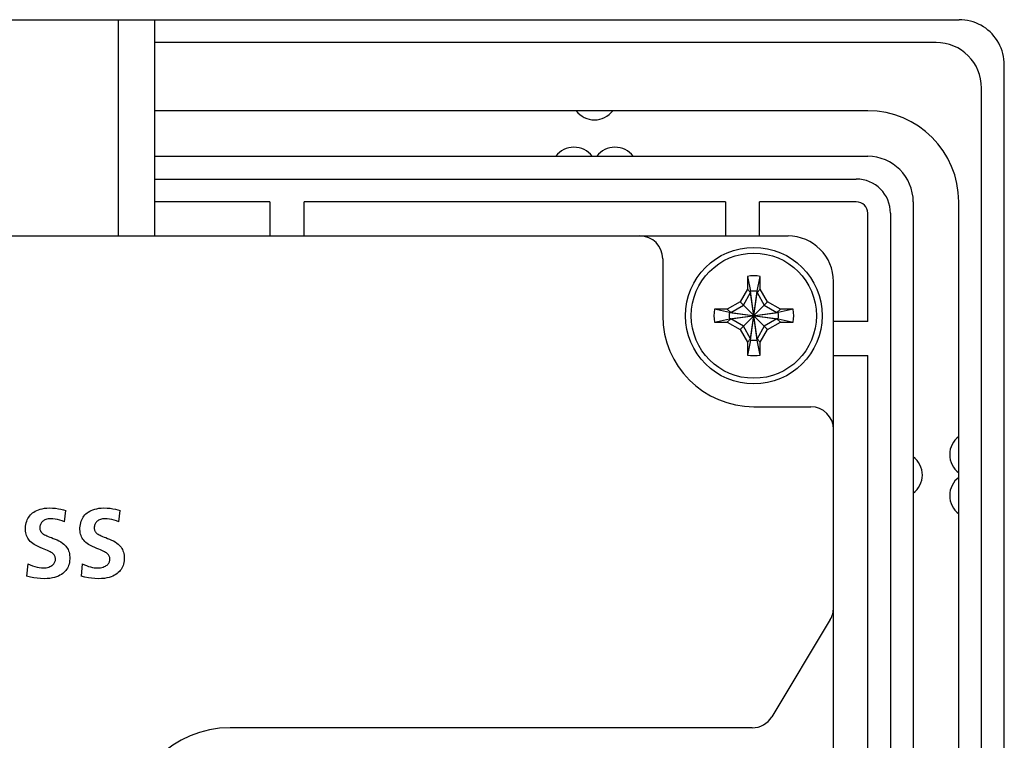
# Model space of a CAD drawing. Extents: x 0 to 819, y 0 to 477.
# Tile 24 of 24: x 776 to 819, y 299 to 331. Entities that reach past the tile are written whole.
import ezdxf

# ---------------------------------------------------------------- set-up
doc = ezdxf.new("R2010")
doc.units = 0
doc.header["$LTSCALE"] = 46.255
doc.layers.get('0').update_dxf_attribs({"linetype": 'CONTINUOUS'})

msp = doc.modelspace()

# ---------------------------------------------------------------- linework, layer by layer
at = {"color": 7, "linetype": 'CONTINUOUS'}
for p, q in [((517.782, 330.811), (816.804, 330.811)), ((779.893, 321.311), (779.893, 330.811)), ((781.493, 321.311), (781.493, 330.811)), ((816.929, 330.807), (816.804, 330.811)), ((817.055, 330.796), (816.929, 330.807)), ((817.179, 330.776), (817.055, 330.796)), ((817.301, 330.749), (817.179, 330.776)), ((817.421, 330.714), (817.301, 330.749)), ((817.539, 330.672), (817.421, 330.714)), ((817.653, 330.622), (817.539, 330.672)), ((817.764, 330.565), (817.653, 330.622)), ((817.872, 330.502), (817.764, 330.565)), ((817.975, 330.432), (817.872, 330.502)), ((818.073, 330.356), (817.975, 330.432)), ((818.167, 330.273), (818.073, 330.356)), ((818.255, 330.185), (818.167, 330.273)), ((818.337, 330.092), (818.255, 330.185)), ((818.413, 329.994), (818.337, 330.092)), ((818.483, 329.891), (818.413, 329.994)), ((815.793, 329.811), (781.493, 329.811)), ((818.547, 329.783), (818.483, 329.891)), ((818.603, 329.672), (818.547, 329.783)), ((818.653, 329.557), (818.603, 329.672)), ((818.695, 329.44), (818.653, 329.557)), ((818.73, 329.32), (818.695, 329.44)), ((818.757, 329.197), (818.73, 329.32)), ((818.777, 329.073), (818.757, 329.197)), ((818.789, 328.948), (818.777, 329.073)), ((818.793, 328.822), (818.789, 328.948)), ((818.793, 114.8), (818.793, 328.822)), ((817.793, 115.811), (817.793, 327.811)), ((812.793, 326.811), (781.493, 326.811)), ((781.493, 324.811), (812.793, 324.811)), ((781.493, 323.811), (812.293, 323.811)), ((786.543, 322.811), (781.493, 322.811)), ((786.543, 322.811), (786.543, 321.311)), ((806.543, 322.811), (788.043, 322.811)), ((788.043, 321.311), (788.043, 322.811)), ((806.543, 322.811), (806.543, 321.311)), ((812.293, 322.811), (808.043, 322.811)), ((808.043, 321.311), (808.043, 322.811)), ((814.793, 322.811), (814.793, 120.811)), ((816.793, 120.811), (816.793, 322.811)), ((812.793, 317.561), (812.793, 322.311)), ((813.793, 322.311), (813.793, 121.311)), ((525.293, 321.311), (809.293, 321.311)), ((803.793, 320.311), (803.793, 317.811)), ((807.513, 319.539), (807.653, 318.882)), ((807.513, 319.539), (807.513, 318.979)), ((807.933, 318.882), (808.073, 319.539)), ((808.073, 318.979), (808.073, 319.539)), ((811.293, 124.311), (811.293, 319.311)), ((807.513, 318.979), (807.188, 318.416)), ((807.332, 318.272), (807.653, 318.826)), ((807.653, 318.826), (807.513, 318.979)), ((807.653, 316.74), (807.933, 318.882)), ((807.653, 318.826), (807.653, 318.882)), ((807.933, 316.74), (807.653, 318.882)), ((807.653, 316.796), (807.933, 318.826)), ((807.933, 316.796), (807.653, 318.826)), ((807.933, 318.826), (808.073, 318.979)), ((807.933, 318.882), (807.933, 318.826)), ((807.933, 318.826), (808.253, 318.272)), ((808.397, 318.416), (808.073, 318.979)), ((807.188, 318.416), (806.625, 318.091)), ((806.778, 317.951), (807.332, 318.272)), ((807.188, 317.207), (808.397, 318.416)), ((807.188, 318.416), (808.397, 317.207)), ((808.253, 318.272), (808.807, 317.951)), ((808.96, 318.091), (808.397, 318.416)), ((806.625, 318.091), (806.065, 318.091)), ((806.722, 317.951), (806.065, 318.091)), ((806.778, 317.951), (806.625, 318.091)), ((806.722, 317.671), (808.863, 317.951)), ((806.722, 317.951), (806.778, 317.951)), ((806.722, 317.951), (808.863, 317.671)), ((806.778, 317.671), (808.807, 317.951)), ((806.778, 317.951), (808.807, 317.671)), ((808.807, 317.951), (808.96, 318.091)), ((808.807, 317.951), (808.863, 317.951)), ((809.52, 318.091), (808.863, 317.951)), ((809.52, 318.091), (808.96, 318.091)), ((806.065, 317.531), (806.722, 317.671)), ((806.065, 317.531), (806.625, 317.531)), ((806.778, 317.671), (806.625, 317.531)), ((806.625, 317.531), (807.188, 317.207)), ((806.778, 317.671), (806.722, 317.671)), ((807.332, 317.351), (806.778, 317.671)), ((808.807, 317.671), (808.253, 317.351)), ((808.397, 317.207), (808.96, 317.531)), ((808.863, 317.671), (808.807, 317.671)), ((808.807, 317.671), (808.96, 317.531)), ((808.863, 317.671), (809.52, 317.531)), ((808.96, 317.531), (809.52, 317.531)), ((812.793, 317.561), (811.293, 317.561)), ((807.188, 317.207), (807.513, 316.644)), ((807.653, 316.796), (807.332, 317.351)), ((808.253, 317.351), (807.933, 316.796)), ((808.073, 316.644), (808.397, 317.207)), ((807.653, 316.796), (807.513, 316.644)), ((807.653, 316.74), (807.513, 316.084)), ((807.513, 316.644), (807.513, 316.084)), ((807.653, 316.74), (807.653, 316.796)), ((807.933, 316.796), (808.073, 316.644)), ((807.933, 316.796), (807.933, 316.74)), ((808.073, 316.084), (807.933, 316.74)), ((808.073, 316.084), (808.073, 316.644)), ((811.293, 316.061), (812.793, 316.061)), ((812.793, 298.561), (812.793, 316.061)), ((807.793, 313.811), (810.293, 313.811)), ((776.118, 309.146), (776.173, 309.186)), ((776.173, 309.186), (776.234, 309.222)), ((776.234, 309.222), (776.301, 309.256)), ((776.301, 309.256), (776.375, 309.286)), ((776.375, 309.286), (776.456, 309.312)), ((776.456, 309.312), (776.544, 309.334)), ((776.544, 309.334), (776.64, 309.35)), ((776.64, 309.35), (776.744, 309.361)), ((776.744, 309.361), (776.856, 309.365)), ((776.856, 309.365), (776.997, 309.361)), ((776.997, 309.361), (777.127, 309.351)), ((777.127, 309.351), (777.25, 309.335)), ((777.25, 309.335), (777.365, 309.314)), ((777.365, 309.314), (777.473, 309.288)), ((777.473, 309.288), (777.574, 309.257)), ((777.518, 308.762), (777.574, 309.257)), ((778.509, 309.147), (778.564, 309.186)), ((778.564, 309.186), (778.625, 309.223)), ((778.625, 309.223), (778.692, 309.256)), ((778.692, 309.256), (778.766, 309.286)), ((778.766, 309.286), (778.847, 309.312)), ((778.847, 309.312), (778.935, 309.334)), ((778.935, 309.334), (779.031, 309.35)), ((779.031, 309.35), (779.135, 309.361)), ((779.135, 309.361), (779.247, 309.365)), ((779.247, 309.365), (779.388, 309.361)), ((779.388, 309.361), (779.518, 309.351)), ((779.518, 309.351), (779.641, 309.335)), ((779.641, 309.335), (779.756, 309.314)), ((779.756, 309.314), (779.864, 309.288)), ((779.864, 309.288), (779.965, 309.257)), ((779.909, 308.762), (779.965, 309.257)), ((775.839, 308.719), (775.86, 308.786)), ((775.86, 308.786), (775.885, 308.849)), ((775.885, 308.849), (775.913, 308.907)), ((775.913, 308.907), (775.946, 308.961)), ((775.946, 308.961), (775.982, 309.012)), ((775.982, 309.012), (776.023, 309.059)), ((776.023, 309.059), (776.068, 309.104)), ((776.068, 309.104), (776.118, 309.146)), ((776.538, 308.758), (776.515, 308.731)), ((776.564, 308.782), (776.538, 308.758)), ((776.593, 308.805), (776.564, 308.782)), ((776.625, 308.825), (776.593, 308.805)), ((776.661, 308.843), (776.625, 308.825)), ((776.702, 308.859), (776.661, 308.843)), ((776.746, 308.872), (776.702, 308.859)), ((776.795, 308.882), (776.746, 308.872)), ((776.849, 308.889), (776.795, 308.882)), ((776.908, 308.891), (776.849, 308.889)), ((777.006, 308.888), (776.908, 308.891)), ((777.107, 308.877), (777.006, 308.888)), ((777.211, 308.859), (777.107, 308.877)), ((777.314, 308.834), (777.211, 308.859)), ((777.417, 308.802), (777.314, 308.834)), ((777.518, 308.762), (777.417, 308.802)), ((778.23, 308.719), (778.251, 308.787)), ((778.251, 308.787), (778.276, 308.849)), ((778.276, 308.849), (778.304, 308.907)), ((778.304, 308.907), (778.337, 308.961)), ((778.337, 308.961), (778.373, 309.012)), ((778.373, 309.012), (778.414, 309.059)), ((778.414, 309.059), (778.459, 309.104)), ((778.459, 309.104), (778.509, 309.147)), ((778.929, 308.758), (778.906, 308.731)), ((778.955, 308.782), (778.929, 308.758)), ((778.984, 308.805), (778.955, 308.782)), ((779.016, 308.825), (778.984, 308.805)), ((779.053, 308.843), (779.016, 308.825)), ((779.093, 308.859), (779.053, 308.843)), ((779.137, 308.872), (779.093, 308.859)), ((779.186, 308.882), (779.137, 308.872)), ((779.24, 308.889), (779.186, 308.882)), ((779.299, 308.891), (779.24, 308.889)), ((779.398, 308.888), (779.299, 308.891)), ((779.499, 308.877), (779.398, 308.888)), ((779.603, 308.859), (779.499, 308.877)), ((779.706, 308.834), (779.603, 308.859)), ((779.809, 308.802), (779.706, 308.834)), ((779.909, 308.762), (779.809, 308.802)), ((775.807, 308.416), (775.808, 308.493)), ((775.812, 308.342), (775.807, 308.416)), ((775.808, 308.493), (775.813, 308.571)), ((775.822, 308.273), (775.812, 308.342)), ((775.813, 308.571), (775.824, 308.647)), ((775.824, 308.647), (775.839, 308.719)), ((776.436, 308.52), (776.435, 308.474)), ((776.435, 308.474), (776.436, 308.444)), ((776.442, 308.563), (776.436, 308.52)), ((776.436, 308.444), (776.441, 308.415)), ((776.441, 308.415), (776.448, 308.389)), ((776.45, 308.602), (776.442, 308.563)), ((776.448, 308.389), (776.458, 308.363)), ((776.462, 308.638), (776.45, 308.602)), ((776.458, 308.363), (776.472, 308.338)), ((776.477, 308.672), (776.462, 308.638)), ((776.472, 308.338), (776.489, 308.313)), ((776.494, 308.703), (776.477, 308.672)), ((776.489, 308.313), (776.51, 308.288)), ((776.515, 308.731), (776.494, 308.703)), ((778.198, 308.416), (778.199, 308.494)), ((778.203, 308.342), (778.198, 308.416)), ((778.199, 308.494), (778.204, 308.571)), ((778.213, 308.273), (778.203, 308.342)), ((778.204, 308.571), (778.215, 308.647)), ((778.215, 308.647), (778.23, 308.719)), ((778.828, 308.52), (778.826, 308.474)), ((778.826, 308.474), (778.828, 308.444)), ((778.833, 308.563), (778.828, 308.52)), ((778.828, 308.444), (778.832, 308.415)), ((778.832, 308.415), (778.84, 308.389)), ((778.842, 308.602), (778.833, 308.563)), ((778.84, 308.389), (778.85, 308.363)), ((778.854, 308.639), (778.842, 308.602)), ((778.85, 308.363), (778.863, 308.338)), ((778.868, 308.672), (778.854, 308.639)), ((778.863, 308.338), (778.88, 308.313)), ((778.886, 308.703), (778.868, 308.672)), ((778.88, 308.313), (778.901, 308.288)), ((778.906, 308.731), (778.886, 308.703)), ((775.837, 308.209), (775.822, 308.273)), ((775.855, 308.15), (775.837, 308.209)), ((775.878, 308.095), (775.855, 308.15)), ((775.906, 308.042), (775.878, 308.095)), ((775.937, 307.992), (775.906, 308.042)), ((775.974, 307.945), (775.937, 307.992)), ((776.016, 307.898), (775.974, 307.945)), ((776.064, 307.854), (776.016, 307.898)), ((776.51, 308.288), (776.536, 308.263)), ((776.536, 308.263), (776.568, 308.237)), ((776.568, 308.237), (776.604, 308.213)), ((776.604, 308.213), (776.646, 308.189)), ((776.646, 308.189), (776.692, 308.165)), ((776.692, 308.165), (776.744, 308.141)), ((776.744, 308.141), (776.802, 308.116)), ((776.802, 308.116), (776.868, 308.09)), ((776.868, 308.09), (776.942, 308.062)), ((776.942, 308.062), (777.021, 308.031)), ((777.021, 308.031), (777.105, 307.997)), ((777.105, 307.997), (777.192, 307.96)), ((777.192, 307.96), (777.276, 307.918)), ((777.276, 307.918), (777.356, 307.873)), ((778.227, 308.21), (778.213, 308.273)), ((778.246, 308.151), (778.227, 308.21)), ((778.269, 308.095), (778.246, 308.151)), ((778.296, 308.043), (778.269, 308.095)), ((778.328, 307.993), (778.296, 308.043)), ((778.365, 307.945), (778.328, 307.993)), ((778.406, 307.899), (778.365, 307.945)), ((778.455, 307.854), (778.406, 307.899)), ((778.901, 308.288), (778.928, 308.263)), ((778.928, 308.263), (778.959, 308.237)), ((778.959, 308.237), (778.996, 308.213)), ((778.996, 308.213), (779.037, 308.189)), ((779.037, 308.189), (779.084, 308.165)), ((779.084, 308.165), (779.135, 308.141)), ((779.135, 308.141), (779.194, 308.116)), ((779.194, 308.116), (779.26, 308.09)), ((779.26, 308.09), (779.333, 308.062)), ((779.333, 308.062), (779.413, 308.031)), ((779.413, 308.031), (779.497, 307.997)), ((779.497, 307.997), (779.583, 307.959)), ((779.583, 307.959), (779.668, 307.918)), ((779.668, 307.918), (779.747, 307.872)), ((776.121, 307.808), (776.064, 307.854)), ((776.19, 307.762), (776.121, 307.808)), ((776.271, 307.715), (776.19, 307.762)), ((776.362, 307.67), (776.271, 307.715)), ((776.455, 307.63), (776.362, 307.67)), ((776.546, 307.593), (776.455, 307.63)), ((776.629, 307.56), (776.546, 307.593)), ((776.705, 307.53), (776.629, 307.56)), ((776.772, 307.501), (776.705, 307.53)), ((776.833, 307.474), (776.772, 307.501)), ((776.887, 307.446), (776.833, 307.474)), ((777.356, 307.873), (777.425, 307.826)), ((777.425, 307.826), (777.484, 307.78)), ((777.484, 307.78), (777.533, 307.734)), ((777.533, 307.734), (777.576, 307.688)), ((777.576, 307.688), (777.613, 307.64)), ((777.613, 307.64), (777.646, 307.59)), ((777.646, 307.59), (777.674, 307.537)), ((777.674, 307.537), (777.697, 307.482)), ((777.697, 307.482), (777.717, 307.423)), ((778.511, 307.809), (778.455, 307.854)), ((778.58, 307.762), (778.511, 307.809)), ((778.662, 307.715), (778.58, 307.762)), ((778.753, 307.671), (778.662, 307.715)), ((778.846, 307.63), (778.753, 307.671)), ((778.936, 307.593), (778.846, 307.63)), ((779.02, 307.56), (778.936, 307.593)), ((779.095, 307.53), (779.02, 307.56)), ((779.163, 307.502), (779.095, 307.53)), ((779.223, 307.474), (779.163, 307.502)), ((779.278, 307.446), (779.223, 307.474)), ((779.747, 307.872), (779.816, 307.826)), ((779.816, 307.826), (779.875, 307.78)), ((779.875, 307.78), (779.924, 307.734)), ((779.924, 307.734), (779.967, 307.688)), ((779.967, 307.688), (780.004, 307.64)), ((780.004, 307.64), (780.037, 307.59)), ((780.037, 307.59), (780.065, 307.537)), ((780.065, 307.537), (780.088, 307.482)), ((780.088, 307.482), (780.108, 307.423)), ((776.935, 307.417), (776.887, 307.446)), ((776.976, 307.389), (776.935, 307.417)), ((777.01, 307.362), (776.976, 307.389)), ((777.037, 307.335), (777.01, 307.362)), ((777.06, 307.308), (777.037, 307.335)), ((777.079, 307.281), (777.06, 307.308)), ((777.094, 307.253), (777.079, 307.281)), ((777.106, 307.224), (777.094, 307.253)), ((777.1, 306.999), (777.111, 307.031)), ((777.115, 307.193), (777.106, 307.224)), ((777.111, 307.031), (777.118, 307.063)), ((777.12, 307.161), (777.115, 307.193)), ((777.118, 307.063), (777.122, 307.096)), ((777.123, 307.129), (777.12, 307.161)), ((777.122, 307.096), (777.123, 307.129)), ((777.717, 307.423), (777.732, 307.359)), ((777.732, 307.359), (777.744, 307.289)), ((777.745, 307.049), (777.734, 306.973)), ((777.744, 307.289), (777.75, 307.212)), ((777.75, 307.131), (777.745, 307.049)), ((777.75, 307.212), (777.75, 307.131)), ((779.326, 307.417), (779.278, 307.446)), ((779.367, 307.389), (779.326, 307.417)), ((779.4, 307.362), (779.367, 307.389)), ((779.428, 307.335), (779.4, 307.362)), ((779.451, 307.308), (779.428, 307.335)), ((779.47, 307.281), (779.451, 307.308)), ((779.485, 307.253), (779.47, 307.281)), ((779.497, 307.224), (779.485, 307.253)), ((779.491, 306.999), (779.502, 307.031)), ((779.506, 307.193), (779.497, 307.224)), ((779.502, 307.031), (779.509, 307.063)), ((779.511, 307.162), (779.506, 307.193)), ((779.509, 307.063), (779.513, 307.096)), ((779.514, 307.129), (779.511, 307.162)), ((779.513, 307.096), (779.514, 307.129)), ((780.108, 307.423), (780.123, 307.359)), ((780.123, 307.359), (780.135, 307.289)), ((780.136, 307.049), (780.125, 306.973)), ((780.135, 307.289), (780.141, 307.212)), ((780.141, 307.131), (780.136, 307.049)), ((780.141, 307.212), (780.141, 307.131)), ((775.91, 306.917), (775.854, 306.375)), ((775.91, 306.917), (776.012, 306.866)), ((776.012, 306.866), (776.115, 306.823)), ((776.115, 306.823), (776.217, 306.789)), ((776.217, 306.789), (776.316, 306.763)), ((776.316, 306.763), (776.411, 306.745)), ((776.411, 306.745), (776.502, 306.735)), ((776.502, 306.735), (776.589, 306.732)), ((776.589, 306.732), (776.649, 306.734)), ((776.649, 306.734), (776.709, 306.742)), ((776.709, 306.742), (776.769, 306.754)), ((776.769, 306.754), (776.825, 306.771)), ((776.825, 306.771), (776.876, 306.79)), ((776.876, 306.79), (776.922, 306.813)), ((776.922, 306.813), (776.961, 306.836)), ((776.961, 306.836), (776.995, 306.861)), ((776.995, 306.861), (777.024, 306.887)), ((777.024, 306.887), (777.049, 306.914)), ((777.049, 306.914), (777.069, 306.941)), ((777.069, 306.941), (777.086, 306.969)), ((777.086, 306.969), (777.1, 306.999)), ((777.578, 306.619), (777.537, 306.571)), ((777.614, 306.669), (777.578, 306.619)), ((777.646, 306.721), (777.614, 306.669)), ((777.674, 306.778), (777.646, 306.721)), ((777.698, 306.838), (777.674, 306.778)), ((777.718, 306.903), (777.698, 306.838)), ((777.734, 306.973), (777.718, 306.903)), ((778.301, 306.917), (778.245, 306.375)), ((778.301, 306.917), (778.39, 306.872)), ((778.39, 306.872), (778.48, 306.833)), ((778.48, 306.833), (778.569, 306.801)), ((778.569, 306.801), (778.657, 306.775)), ((778.657, 306.775), (778.743, 306.756)), ((778.743, 306.756), (778.825, 306.742)), ((778.825, 306.742), (778.905, 306.734)), ((778.905, 306.734), (778.98, 306.732)), ((778.98, 306.732), (779.04, 306.734)), ((779.04, 306.734), (779.101, 306.742)), ((779.101, 306.742), (779.16, 306.754)), ((779.16, 306.754), (779.216, 306.771)), ((779.216, 306.771), (779.267, 306.79)), ((779.267, 306.79), (779.313, 306.813)), ((779.313, 306.813), (779.352, 306.836)), ((779.352, 306.836), (779.386, 306.861)), ((779.386, 306.861), (779.415, 306.887)), ((779.415, 306.887), (779.44, 306.914)), ((779.44, 306.914), (779.46, 306.941)), ((779.46, 306.941), (779.477, 306.969)), ((779.477, 306.969), (779.491, 306.999)), ((779.969, 306.619), (779.928, 306.571)), ((780.005, 306.669), (779.969, 306.619)), ((780.037, 306.721), (780.005, 306.669)), ((780.065, 306.777), (780.037, 306.721)), ((780.089, 306.837), (780.065, 306.777)), ((780.109, 306.902), (780.089, 306.837)), ((780.125, 306.973), (780.109, 306.902)), ((776.025, 306.332), (775.854, 306.375)), ((776.179, 306.298), (776.025, 306.332)), ((776.319, 306.276), (776.179, 306.298)), ((776.461, 306.264), (776.319, 306.276)), ((776.624, 306.259), (776.461, 306.264)), ((776.758, 306.263), (776.624, 306.259)), ((776.879, 306.275), (776.758, 306.263)), ((776.987, 306.293), (776.879, 306.275)), ((777.084, 306.316), (776.987, 306.293)), ((777.171, 306.343), (777.084, 306.316)), ((777.249, 306.374), (777.171, 306.343)), ((777.32, 306.408), (777.249, 306.374)), ((777.383, 306.445), (777.32, 306.408)), ((777.44, 306.485), (777.383, 306.445)), ((777.491, 306.527), (777.44, 306.485)), ((777.537, 306.571), (777.491, 306.527)), ((778.417, 306.332), (778.245, 306.375)), ((778.571, 306.298), (778.417, 306.332)), ((778.711, 306.276), (778.571, 306.298)), ((778.853, 306.264), (778.711, 306.276)), ((779.015, 306.259), (778.853, 306.264)), ((779.149, 306.263), (779.015, 306.259)), ((779.27, 306.275), (779.149, 306.263)), ((779.378, 306.293), (779.27, 306.275)), ((779.475, 306.316), (779.378, 306.293)), ((779.562, 306.343), (779.475, 306.316)), ((779.64, 306.374), (779.562, 306.343)), ((779.711, 306.408), (779.64, 306.374)), ((779.774, 306.445), (779.711, 306.408)), ((779.831, 306.485), (779.774, 306.445)), ((779.882, 306.527), (779.831, 306.485)), ((779.928, 306.571), (779.882, 306.527)), ((811.15, 304.474), (808.584, 300.197)), ((807.726, 299.711), (784.793, 299.711))]:
    msp.add_line(p, q, dxfattribs=at)
for radius in [3, 2.75]:
    msp.add_circle((807.793, 317.811), radius, dxfattribs=at)
for centre, radius, start, end in [((815.793, 327.811), 2, 0, 90), ((800.793, 327.411), 1, 216.8699, 323.1301), ((812.793, 322.811), 4, 0, 90), ((799.893, 324.211), 1, 36.8699, 143.1301), ((801.693, 324.211), 1, 36.8699, 143.1301), ((812.793, 322.811), 2, 0, 90), ((812.293, 322.311), 1.5, 0, 90), ((812.293, 322.311), 0.5, 0, 90), ((802.793, 320.311), 1, 0, 90), ((809.293, 319.311), 2, 0, 90), ((807.793, 317.811), 1.75, 80.7931, 99.2069), ((807.793, 317.81), 1.082, 82.5623, 97.4377), ((807.793, 317.811), 1.75, 170.7931, 189.2069), ((807.794, 317.811), 1.082, 172.5623, 187.4377), ((807.791, 317.811), 1.082, 352.5623, 7.4377), ((807.793, 317.811), 1.75, 350.7931, 9.2069), ((807.793, 317.811), 4, 180, 270), ((807.793, 317.813), 1.082, 262.5623, 277.4377), ((807.793, 317.811), 1.75, 260.7931, 279.2069), ((810.293, 312.811), 1, 0, 90), ((817.393, 311.711), 1, 126.8699, 233.1301), ((814.193, 310.811), 1, 306.8699, 53.1301), ((817.393, 309.911), 1, 126.8699, 233.1301), ((810.293, 304.988), 1, 329.0362, 360), ((807.726, 300.711), 1, 270, 329.0362), ((784.793, 295.211), 4.5, 90, 180)]:
    msp.add_arc(centre, radius, start, end, dxfattribs=at)

doc.saveas('drawing.dxf')
